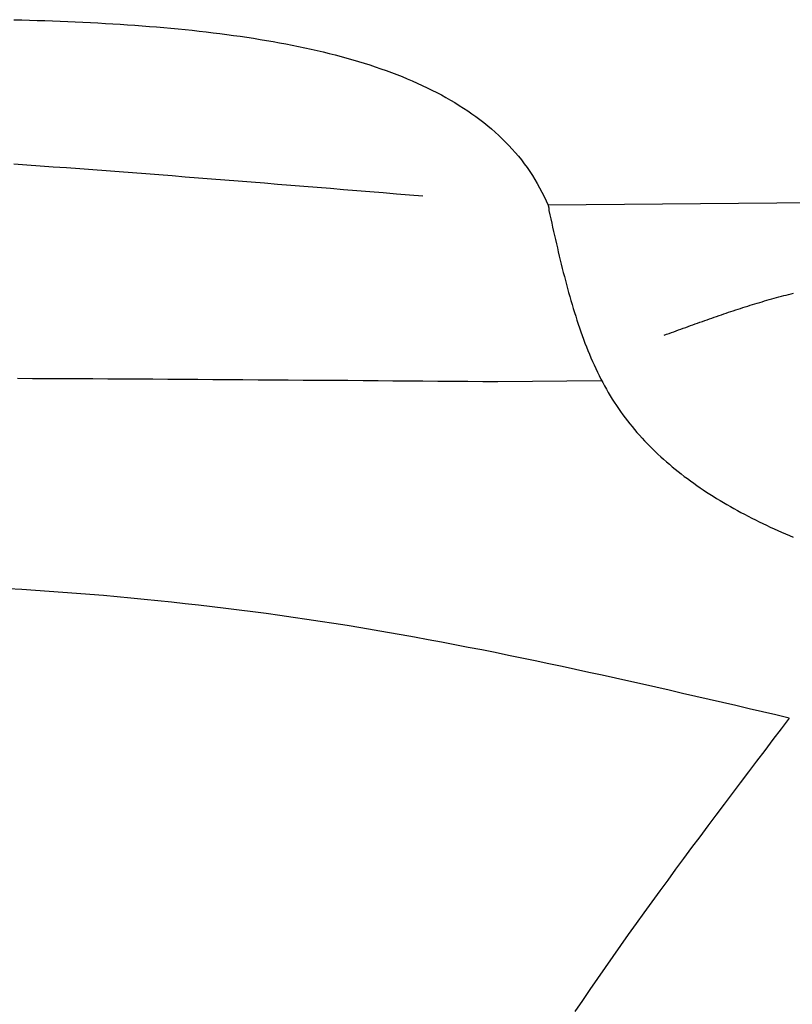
# Model space of a CAD drawing. Extents: x 715 to 7297, y -83 to 6060.
# Tile 30 of 93: x 2255 to 2524, y 4974 to 5316. Entities that reach past the tile are written whole.
import ezdxf

# ---------------------------------------------------------------- set-up
doc = ezdxf.new("R2010")
doc.units = 0
doc.layers.add('CAR', color=10, linetype='CONTINUOUS')

msp = doc.modelspace()

# ---------------------------------------------------------------- linework, layer by layer
at = {"layer": 'CAR'}
for p, q in [((2646.9256, 5253.0824), (2438.6992, 5251.1122)), ((2421.2925, 5189.9036), (2457.2914, 5190.2883))]:
    msp.add_line(p, q, dxfattribs=at)
for points in [[(2253.25, 5315.51, 0), (2255.94, 5315.44, 0), (2258.62, 5315.36, 0), (2261.3, 5315.28, 0), (2263.97, 5315.19, 0), (2266.63, 5315.1, 0), (2269.27, 5314.99, 0), (2271.91, 5314.89, 0), (2274.55, 5314.77, 0), (2277.17, 5314.65, 0), (2279.78, 5314.52, 0), (2282.38, 5314.38, 0), (2284.97, 5314.24, 0), (2287.55, 5314.08, 0), (2290.11, 5313.92, 0), (2292.67, 5313.75, 0), (2295.21, 5313.57, 0), (2297.75, 5313.39, 0), (2300.27, 5313.19, 0), (2302.78, 5312.99, 0), (2305.27, 5312.77, 0), (2307.75, 5312.55, 0), (2310.22, 5312.31, 0), (2312.68, 5312.07, 0), (2315.12, 5311.82, 0), (2317.54, 5311.55, 0), (2319.96, 5311.28, 0), (2322.36, 5310.99, 0), (2324.74, 5310.69, 0), (2327.11, 5310.39, 0), (2329.46, 5310.07, 0), (2331.8, 5309.74, 0), (2334.12, 5309.39, 0), (2336.42, 5309.04, 0), (2338.71, 5308.67, 0), (2340.98, 5308.3, 0), (2343.24, 5307.9, 0), (2345.48, 5307.5, 0), (2347.7, 5307.08, 0), (2349.9, 5306.65, 0), (2352.08, 5306.21, 0), (2354.25, 5305.75, 0), (2356.39, 5305.28, 0), (2358.52, 5304.8, 0), (2360.63, 5304.3, 0), (2362.72, 5303.79, 0), (2364.79, 5303.26, 0), (2366.84, 5302.72, 0), (2368.87, 5302.16, 0), (2370.88, 5301.59, 0), (2372.87, 5301.01, 0), (2374.83, 5300.4, 0), (2376.78, 5299.79, 0), (2378.7, 5299.15, 0), (2380.61, 5298.5, 0), (2382.49, 5297.84, 0), (2384.35, 5297.16, 0), (2386.18, 5296.46, 0), (2387.99, 5295.74, 0), (2389.78, 5295.01, 0), (2391.55, 5294.26, 0), (2393.29, 5293.49, 0), (2395.01, 5292.71, 0), (2396.71, 5291.91, 0), (2398.38, 5291.09, 0), (2400.02, 5290.25, 0), (2401.64, 5289.39, 0), (2403.24, 5288.51, 0), (2404.81, 5287.62, 0), (2406.35, 5286.71, 0), (2407.87, 5285.78, 0), (2409.36, 5284.82, 0), (2410.82, 5283.85, 0), (2412.26, 5282.86, 0), (2413.67, 5281.85, 0), (2415.06, 5280.82, 0), (2416.41, 5279.77, 0), (2417.74, 5278.7, 0), (2419.04, 5277.61, 0), (2420.31, 5276.49, 0), (2421.55, 5275.36, 0), (2422.77, 5274.2, 0), (2423.95, 5273.03, 0), (2425.1, 5271.83, 0), (2426.23, 5270.61, 0), (2427.32, 5269.36, 0), (2428.39, 5268.1, 0), (2429.42, 5266.81, 0), (2430.42, 5265.5, 0), (2431.4, 5264.17, 0), (2432.34, 5262.81, 0), (2433.25, 5261.43, 0), (2434.12, 5260.03, 0), (2434.97, 5258.6, 0), (2435.78, 5257.15, 0), (2436.56, 5255.68, 0), (2437.31, 5254.18, 0), (2438.02, 5252.66, 0), (2438.7, 5251.11, 0)], [(2253.16, 5265.48, 0), (2257.74, 5265.15, 0), (2262.32, 5264.82, 0), (2266.91, 5264.49, 0), (2271.49, 5264.15, 0), (2276.07, 5263.81, 0), (2280.65, 5263.47, 0), (2285.23, 5263.13, 0), (2289.81, 5262.78, 0), (2294.39, 5262.43, 0), (2298.98, 5262.08, 0), (2303.56, 5261.73, 0), (2308.14, 5261.37, 0), (2312.72, 5261.01, 0), (2317.3, 5260.65, 0), (2321.88, 5260.29, 0), (2326.46, 5259.93, 0), (2331.05, 5259.56, 0), (2335.63, 5259.2, 0), (2340.21, 5258.83, 0), (2344.79, 5258.46, 0), (2349.37, 5258.09, 0), (2353.95, 5257.72, 0), (2358.53, 5257.35, 0), (2363.12, 5256.98, 0), (2367.7, 5256.61, 0), (2372.28, 5256.23, 0), (2376.86, 5255.86, 0), (2381.44, 5255.49, 0), (2386.02, 5255.11, 0), (2390.6, 5254.74, 0), (2395.19, 5254.36, 0)], [(2438.7, 5251.11, 0), (2438.7, 5251.1, 0), (2438.71, 5251.09, 0), (2438.71, 5251.08, 0), (2438.71, 5251.07, 0), (2438.72, 5251.05, 0), (2438.72, 5251.04, 0), (2438.72, 5251.03, 0), (2438.73, 5251.02, 0), (2438.73, 5251.01, 0), (2438.73, 5251, 0), (2438.74, 5250.99, 0), (2438.74, 5250.97, 0), (2438.74, 5250.96, 0), (2438.75, 5250.95, 0), (2438.75, 5250.94, 0), (2438.75, 5250.93, 0), (2438.76, 5250.92, 0), (2438.76, 5250.91, 0), (2438.76, 5250.89, 0), (2438.77, 5250.88, 0), (2438.77, 5250.87, 0), (2438.77, 5250.86, 0), (2438.78, 5250.85, 0), (2438.78, 5250.84, 0), (2438.78, 5250.83, 0), (2438.79, 5250.81, 0), (2438.79, 5250.8, 0), (2438.79, 5250.79, 0), (2438.79, 5250.78, 0), (2438.8, 5250.77, 0), (2438.8, 5250.76, 0), (2438.8, 5250.74, 0), (2438.81, 5250.73, 0), (2438.81, 5250.72, 0), (2438.81, 5250.71, 0), (2438.82, 5250.7, 0), (2438.82, 5250.69, 0), (2438.82, 5250.68, 0), (2438.82, 5250.66, 0), (2438.83, 5250.65, 0), (2438.83, 5250.64, 0), (2438.83, 5250.63, 0), (2438.84, 5250.62, 0), (2438.84, 5250.61, 0), (2438.84, 5250.59, 0), (2438.84, 5250.58, 0), (2438.85, 5250.57, 0), (2438.85, 5250.56, 0), (2438.85, 5250.55, 0), (2438.86, 5250.54, 0), (2438.86, 5250.52, 0), (2438.86, 5250.51, 0), (2438.86, 5250.5, 0), (2438.87, 5250.49, 0), (2438.87, 5250.48, 0), (2438.87, 5250.47, 0), (2438.87, 5250.45, 0), (2438.88, 5250.44, 0), (2438.88, 5250.43, 0), (2438.88, 5250.42, 0), (2438.88, 5250.41, 0), (2438.88, 5250.4, 0), (2438.89, 5250.38, 0), (2438.89, 5250.37, 0), (2438.89, 5250.36, 0), (2438.89, 5250.35, 0), (2438.89, 5250.34, 0), (2438.9, 5250.33, 0), (2438.9, 5250.31, 0), (2438.9, 5250.3, 0), (2438.9, 5250.29, 0), (2438.9, 5250.28, 0), (2438.91, 5250.27, 0), (2438.91, 5250.26, 0), (2438.91, 5250.24, 0), (2438.91, 5250.23, 0), (2438.91, 5250.22, 0), (2438.92, 5250.21, 0), (2438.92, 5250.2, 0), (2438.92, 5250.19, 0), (2438.92, 5250.17, 0), (2438.92, 5250.16, 0), (2438.92, 5250.15, 0), (2438.92, 5250.14, 0), (2438.93, 5250.13, 0), (2438.93, 5250.11, 0), (2438.93, 5250.1, 0), (2438.93, 5250.09, 0), (2438.93, 5250.08, 0), (2438.93, 5250.07, 0), (2438.93, 5250.06, 0), (2438.94, 5250.04, 0), (2438.94, 5250.03, 0), (2438.94, 5250.02, 0), (2438.94, 5250.01, 0), (2438.94, 5250, 0), (2438.94, 5249.98, 0), (2438.94, 5249.97, 0), (2438.94, 5249.96, 0), (2438.95, 5249.95, 0), (2438.95, 5249.94, 0), (2438.95, 5249.93, 0), (2438.95, 5249.91, 0), (2438.95, 5249.9, 0), (2438.95, 5249.89, 0), (2438.95, 5249.88, 0), (2438.95, 5249.87, 0), (2438.95, 5249.85, 0), (2438.95, 5249.84, 0), (2438.96, 5249.83, 0), (2438.96, 5249.82, 0), (2438.96, 5249.81, 0), (2438.96, 5249.79, 0), (2438.96, 5249.78, 0), (2438.96, 5249.77, 0), (2438.96, 5249.76, 0), (2438.96, 5249.75, 0), (2438.96, 5249.73, 0), (2438.96, 5249.72, 0), (2438.96, 5249.71, 0), (2438.96, 5249.7, 0), (2438.96, 5249.69, 0), (2438.97, 5249.68, 0), (2438.97, 5249.66, 0), (2438.97, 5249.65, 0), (2438.97, 5249.64, 0), (2438.97, 5249.63, 0), (2438.97, 5249.62, 0), (2438.97, 5249.6, 0), (2438.97, 5249.59, 0), (2438.97, 5249.58, 0), (2438.97, 5249.57, 0), (2438.97, 5249.56, 0), (2438.97, 5249.54, 0), (2438.97, 5249.53, 0), (2438.97, 5249.52, 0), (2438.97, 5249.51, 0), (2438.97, 5249.5, 0), (2438.97, 5249.48, 0), (2438.98, 5249.47, 0), (2438.98, 5249.46, 0), (2438.98, 5249.45, 0), (2438.98, 5249.44, 0), (2438.98, 5249.42, 0), (2438.98, 5249.41, 0), (2438.98, 5249.4, 0), (2438.98, 5249.39, 0), (2438.98, 5249.38, 0), (2438.98, 5249.36, 0), (2438.98, 5249.35, 0), (2438.98, 5249.34, 0), (2438.98, 5249.33, 0), (2438.98, 5249.32, 0), (2438.98, 5249.3, 0), (2438.98, 5249.29, 0), (2438.98, 5249.28, 0), (2438.98, 5249.27, 0), (2438.98, 5249.26, 0), (2438.98, 5249.24, 0)], [(2438.98, 5249.24, 0), (2439.31, 5247.8, 0), (2439.63, 5246.36, 0), (2439.95, 5244.92, 0), (2440.28, 5243.48, 0), (2440.6, 5242.04, 0), (2440.93, 5240.6, 0), (2441.26, 5239.17, 0), (2441.59, 5237.73, 0), (2441.92, 5236.3, 0), (2442.26, 5234.87, 0), (2442.6, 5233.44, 0), (2442.94, 5232.02, 0), (2443.29, 5230.6, 0), (2443.64, 5229.18, 0), (2444, 5227.77, 0), (2444.36, 5226.36, 0), (2444.72, 5224.95, 0), (2445.1, 5223.55, 0), (2445.47, 5222.15, 0), (2445.85, 5220.76, 0), (2446.24, 5219.38, 0), (2446.64, 5218, 0), (2447.04, 5216.62, 0), (2447.45, 5215.25, 0), (2447.87, 5213.89, 0), (2448.29, 5212.54, 0), (2448.73, 5211.19, 0), (2449.17, 5209.85, 0), (2449.62, 5208.52, 0), (2450.08, 5207.19, 0), (2450.55, 5205.87, 0), (2451.03, 5204.56, 0), (2451.52, 5203.26, 0), (2452.02, 5201.97, 0), (2452.53, 5200.69, 0), (2453.05, 5199.41, 0), (2453.58, 5198.15, 0), (2454.13, 5196.9, 0), (2454.68, 5195.65, 0), (2455.25, 5194.42, 0), (2455.83, 5193.2, 0), (2456.43, 5191.98, 0), (2457.04, 5190.78, 0), (2457.66, 5189.59, 0), (2458.29, 5188.42, 0), (2458.94, 5187.25, 0), (2459.6, 5186.1, 0), (2460.28, 5184.96, 0), (2460.98, 5183.83, 0), (2461.69, 5182.72, 0), (2462.41, 5181.61, 0), (2463.15, 5180.52, 0), (2463.9, 5179.45, 0), (2464.67, 5178.38, 0), (2465.45, 5177.33, 0), (2466.25, 5176.29, 0), (2467.06, 5175.26, 0), (2467.88, 5174.24, 0), (2468.72, 5173.23, 0), (2469.57, 5172.24, 0), (2470.44, 5171.26, 0), (2471.32, 5170.28, 0), (2472.21, 5169.32, 0), (2473.11, 5168.37, 0), (2474.03, 5167.44, 0), (2474.96, 5166.51, 0), (2475.9, 5165.59, 0), (2476.86, 5164.69, 0), (2477.83, 5163.79, 0), (2478.81, 5162.91, 0), (2479.8, 5162.03, 0), (2480.81, 5161.17, 0), (2481.82, 5160.31, 0), (2482.85, 5159.47, 0), (2483.89, 5158.63, 0), (2484.94, 5157.81, 0), (2486.01, 5156.99, 0), (2487.08, 5156.19, 0), (2488.16, 5155.39, 0), (2489.26, 5154.6, 0), (2490.37, 5153.82, 0), (2491.49, 5153.05, 0), (2492.61, 5152.29, 0), (2493.75, 5151.54, 0), (2494.9, 5150.8, 0), (2496.06, 5150.06, 0), (2497.23, 5149.34, 0), (2498.41, 5148.62, 0), (2499.59, 5147.91, 0), (2500.79, 5147.21, 0), (2502, 5146.52, 0), (2503.22, 5145.83, 0), (2504.44, 5145.15, 0), (2505.68, 5144.48, 0), (2506.92, 5143.82, 0), (2508.17, 5143.16, 0), (2509.43, 5142.52, 0), (2510.7, 5141.88, 0), (2511.98, 5141.24, 0), (2513.27, 5140.62, 0), (2514.56, 5140, 0), (2515.86, 5139.38, 0), (2517.17, 5138.77, 0), (2518.49, 5138.17, 0), (2519.81, 5137.58, 0), (2521.15, 5136.99, 0), (2522.49, 5136.41, 0), (2523.83, 5135.84, 0)], [(2479.06, 5206, 0), (2479.88, 5206.3, 0), (2480.71, 5206.6, 0), (2481.53, 5206.9, 0), (2482.36, 5207.21, 0), (2483.18, 5207.51, 0), (2484.01, 5207.81, 0), (2484.83, 5208.11, 0), (2485.66, 5208.41, 0), (2486.49, 5208.71, 0), (2487.31, 5209.01, 0), (2488.14, 5209.31, 0), (2488.96, 5209.6, 0), (2489.79, 5209.9, 0), (2490.62, 5210.2, 0), (2491.44, 5210.49, 0), (2492.27, 5210.78, 0), (2493.1, 5211.08, 0), (2493.92, 5211.37, 0), (2494.75, 5211.66, 0), (2495.58, 5211.95, 0), (2496.41, 5212.24, 0), (2497.23, 5212.52, 0), (2498.06, 5212.81, 0), (2498.89, 5213.09, 0), (2499.72, 5213.38, 0), (2500.55, 5213.66, 0), (2501.38, 5213.93, 0), (2502.2, 5214.21, 0), (2503.03, 5214.49, 0), (2503.86, 5214.76, 0), (2504.69, 5215.03, 0), (2505.53, 5215.3, 0), (2506.36, 5215.57, 0), (2507.19, 5215.83, 0), (2508.02, 5216.1, 0), (2508.85, 5216.36, 0), (2509.68, 5216.61, 0), (2510.52, 5216.87, 0), (2511.35, 5217.12, 0), (2512.18, 5217.37, 0), (2513.02, 5217.62, 0), (2513.85, 5217.87, 0), (2514.68, 5218.11, 0), (2515.52, 5218.35, 0), (2516.36, 5218.58, 0), (2517.19, 5218.82, 0), (2518.03, 5219.05, 0), (2518.86, 5219.28, 0), (2519.7, 5219.5, 0), (2520.54, 5219.72, 0), (2521.38, 5219.94, 0), (2522.22, 5220.15, 0), (2523.06, 5220.37, 0), (2523.9, 5220.57, 0)], [(2254.48, 5191.03, 0), (2259.71, 5191.01, 0), (2264.94, 5190.99, 0), (2270.16, 5190.96, 0), (2275.38, 5190.93, 0), (2280.61, 5190.91, 0), (2285.83, 5190.88, 0), (2291.04, 5190.85, 0), (2296.26, 5190.82, 0), (2301.48, 5190.79, 0), (2306.7, 5190.76, 0), (2311.91, 5190.72, 0), (2317.13, 5190.69, 0), (2322.34, 5190.66, 0), (2327.55, 5190.62, 0), (2332.76, 5190.58, 0), (2337.98, 5190.55, 0), (2343.19, 5190.51, 0), (2348.4, 5190.47, 0), (2353.61, 5190.43, 0), (2358.81, 5190.4, 0), (2364.02, 5190.36, 0), (2369.23, 5190.32, 0), (2374.44, 5190.28, 0), (2379.65, 5190.24, 0), (2384.85, 5190.19, 0), (2390.06, 5190.15, 0), (2395.26, 5190.11, 0), (2400.47, 5190.07, 0), (2405.68, 5190.03, 0), (2410.88, 5189.99, 0), (2416.09, 5189.95, 0), (2421.29, 5189.9, 0)], [(2522.47, 5073.07, 0), (2517.83, 5074.15, 0), (2513.19, 5075.23, 0), (2508.55, 5076.31, 0), (2503.92, 5077.39, 0), (2499.28, 5078.46, 0), (2494.64, 5079.53, 0), (2490, 5080.6, 0), (2485.36, 5081.66, 0), (2480.72, 5082.72, 0), (2476.08, 5083.78, 0), (2471.44, 5084.83, 0), (2466.8, 5085.87, 0), (2462.15, 5086.9, 0), (2457.51, 5087.93, 0), (2452.86, 5088.94, 0), (2448.22, 5089.95, 0), (2443.57, 5090.95, 0), (2438.92, 5091.94, 0), (2434.27, 5092.92, 0), (2429.62, 5093.89, 0), (2424.97, 5094.84, 0), (2420.31, 5095.79, 0), (2415.65, 5096.72, 0), (2411, 5097.63, 0), (2406.34, 5098.53, 0), (2401.67, 5099.42, 0), (2397.01, 5100.29, 0), (2392.34, 5101.15, 0), (2387.68, 5101.99, 0), (2383, 5102.81, 0), (2378.33, 5103.61, 0), (2373.66, 5104.4, 0), (2368.98, 5105.16, 0), (2364.3, 5105.91, 0), (2359.62, 5106.63, 0), (2354.93, 5107.34, 0), (2350.24, 5108.02, 0), (2345.55, 5108.69, 0), (2340.86, 5109.33, 0), (2336.16, 5109.96, 0), (2331.46, 5110.56, 0), (2326.76, 5111.15, 0), (2322.06, 5111.72, 0), (2317.36, 5112.26, 0), (2312.65, 5112.79, 0), (2307.94, 5113.3, 0), (2303.23, 5113.79, 0), (2298.51, 5114.26, 0), (2293.8, 5114.72, 0), (2289.08, 5115.15, 0), (2284.36, 5115.57, 0), (2279.64, 5115.96, 0), (2274.91, 5116.34, 0), (2270.19, 5116.71, 0), (2265.46, 5117.05, 0), (2260.73, 5117.38, 0), (2256, 5117.69, 0), (2251.26, 5117.98, 0)], [(2522.47, 5073.07, 0), (2519.62, 5069.33, 0), (2516.78, 5065.59, 0), (2513.94, 5061.85, 0), (2511.1, 5058.11, 0), (2508.27, 5054.37, 0), (2505.44, 5050.63, 0), (2502.61, 5046.88, 0), (2499.79, 5043.14, 0), (2496.97, 5039.39, 0), (2494.16, 5035.64, 0), (2491.36, 5031.89, 0), (2488.56, 5028.13, 0), (2485.78, 5024.37, 0), (2483, 5020.6, 0), (2480.23, 5016.84, 0), (2477.48, 5013.06, 0), (2474.73, 5009.29, 0), (2472, 5005.51, 0), (2469.28, 5001.72, 0), (2466.57, 4997.93, 0), (2463.88, 4994.13, 0), (2461.2, 4990.33, 0), (2458.53, 4986.52, 0), (2455.89, 4982.7, 0), (2453.26, 4978.88, 0), (2450.65, 4975.05, 0), (2448.05, 4971.21, 0)]]:
    msp.add_polyline3d(points, dxfattribs=at)

doc.saveas('drawing.dxf')
